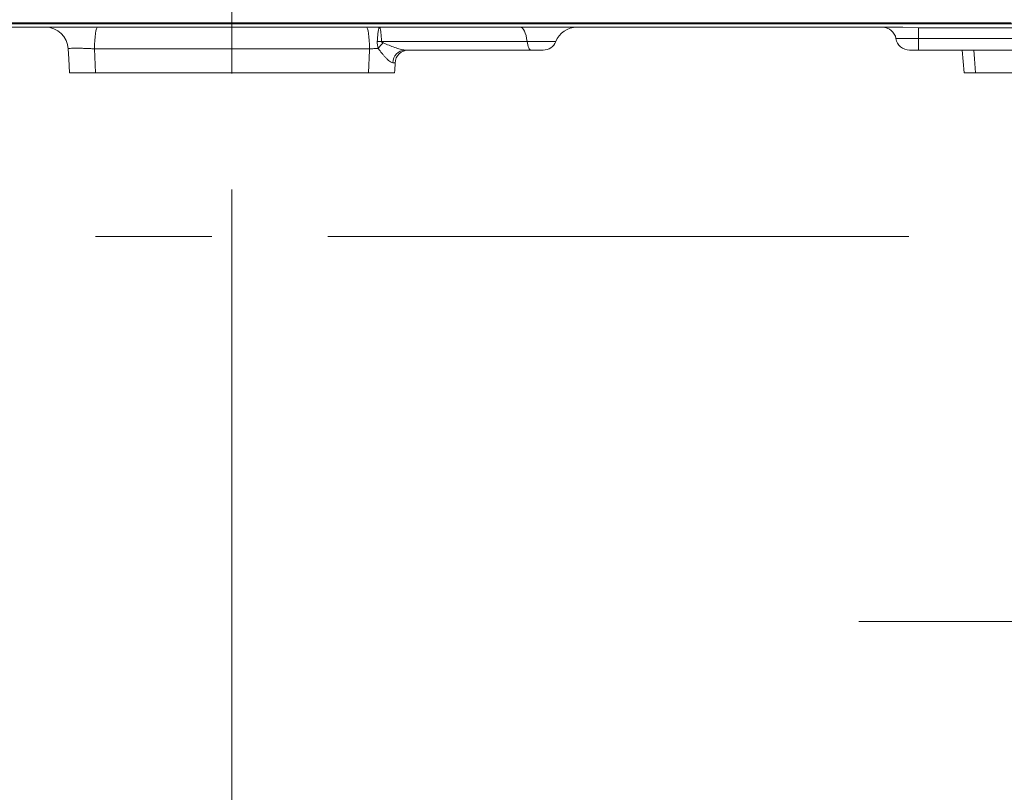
# Model space of a CAD drawing. Header units: millimetres. Extents: x 0 to 8410, y 0 to 5940.
# Tile 215 of 256: x 7441 to 7656, y 1226 to 1395. Entities that reach past the tile are written whole.
import ezdxf

# ---------------------------------------------------------------- set-up
doc = ezdxf.new("R2010")
doc.units = ezdxf.units.MM
doc.header["$LTSCALE"] = 10
doc.linetypes.add('CENTERX2', pattern=[20.32, 12.7, -2.54, 2.54, -2.54])
doc.styles.add('SLDTEXTSTYLE0', font='TXT', dxfattribs={"width": 0.605})
doc.dimstyles.new('SLDDIMSTYLE0', dxfattribs={"dimtxt": 50, "dimasz": 50, "dimexe": 0, "dimexo": 0.0625, "dimgap": 12.5, "dimtad": 1, "dimtoh": 1, "dimdec": 1, "dimrnd": 1e-09, "dimzin": 12, "dimdsep": 46, "dimtxsty": 'SLDTEXTSTYLE0', "dimsah": 1, "dimcen": 0.09, "dimadec": 0, "dimazin": 0, "dimtfac": 1, "dimtofl": 0, "dimtmove": 0, "dimatfit": 3, "dimfxl": 1, "dimfrac": 2, "dimtolj": 1, "dimtzin": 12, "dimarcsym": 0})
doc.dimstyles.new('SLDDIMSTYLE2', dxfattribs={"dimtxt": 50, "dimasz": 50, "dimexe": 0, "dimexo": 0.0625, "dimgap": 12.5, "dimtad": 1, "dimtoh": 1, "dimdec": 1, "dimrnd": 1e-09, "dimzin": 12, "dimdsep": 46, "dimtxsty": 'SLDTEXTSTYLE0', "dimsah": 1, "dimcen": 0.09, "dimadec": 0, "dimazin": 0, "dimtfac": 1, "dimtofl": 0, "dimtmove": 0, "dimatfit": 3, "dimfxl": 1, "dimfrac": 2, "dimtolj": 1, "dimtzin": 12, "dimarcsym": 0})

# ---------------------------------------------------------------- blocks, each defined once
blk = doc.blocks.new('*D47')
at = {"color": 7, "linetype": 'Continuous', "lineweight": 0}
for p, q in [((7724.5, 2078.39), (7724.5, 1048.04)), ((7487.5, 1230.52), (7487.5, 1048.04)), ((7724.5, 1063.04), (7487.5, 1063.04)), ((7724.5, 1063.04), (8199.27, 1063.04))]:
    blk.add_line(p, q, dxfattribs=at)
for points in [[(7487.5, 1063.04), (7537.5, 1055.54), (7537.5, 1070.54)], [(7724.5, 1063.04), (7674.5, 1070.54), (7674.5, 1055.54)]]:
    blk.add_solid(points, dxfattribs=at)
at = {"color": 7, "linetype": 'Continuous', "lineweight": 0, "char_height": 50, "attachment_point": 1, "style": 'SLDTEXTSTYLE0'}
for s, insert in [(' (2x M8)', (7931.58, 1127.5)), ('237', (7817.01, 1127.5))]:
    blk.add_mtext(s, dxfattribs=dict(at, insert=insert))
blk = doc.blocks.new('*D48')
at = {"color": 7, "linetype": 'Continuous', "lineweight": 0}
for p, q in [((7744.5, 2378.39), (7744.5, 1148.04)), ((7724.5, 2078.39), (7724.5, 1148.04)), ((7724.5, 1163.04), (7624.5, 1163.04)), ((7724.5, 1163.04), (7744.5, 1163.04)), ((7744.5, 1163.04), (8163.45, 1163.04))]:
    blk.add_line(p, q, dxfattribs=at)
for points in [[(7724.5, 1163.04), (7674.5, 1170.54), (7674.5, 1155.54)], [(7744.5, 1163.04), (7794.5, 1155.54), (7794.5, 1170.54)]]:
    blk.add_solid(points, dxfattribs=at)
at = {"color": 7, "linetype": 'Continuous', "lineweight": 0, "char_height": 50, "attachment_point": 1, "style": 'SLDTEXTSTYLE0'}
for s, insert in [(' (2x M8)', (7895.76, 1227.5)), ('20', (7819.38, 1227.5))]:
    blk.add_mtext(s, dxfattribs=dict(at, insert=insert))
blk = doc.blocks.new('*D49')
at = {"color": 7, "linetype": 'Continuous', "lineweight": 0}
for p, q in [((7752.5, 2693.39), (7752.5, 1248.04)), ((7724.5, 2078.39), (7724.5, 1248.04)), ((7724.5, 1263.04), (7624.5, 1263.04)), ((7724.5, 1263.04), (7752.5, 1263.04)), ((7752.5, 1263.04), (8163.45, 1263.04))]:
    blk.add_line(p, q, dxfattribs=at)
for points in [[(7724.5, 1263.04), (7674.5, 1270.54), (7674.5, 1255.54)], [(7752.5, 1263.04), (7802.5, 1255.54), (7802.5, 1270.54)]]:
    blk.add_solid(points, dxfattribs=at)
at = {"color": 7, "linetype": 'Continuous', "lineweight": 0, "char_height": 50, "attachment_point": 1, "style": 'SLDTEXTSTYLE0'}
for s, insert in [(' (2x M8)', (7895.76, 1327.5)), ('28', (7819.38, 1327.5))]:
    blk.add_mtext(s, dxfattribs=dict(at, insert=insert))

msp = doc.modelspace()

# ---------------------------------------------------------------- linework, layer by layer
at = {"color": 7, "linetype": 'CENTERX2', "lineweight": 0}
for p, q in [((7487.500719, 1230.520847), (7487.500719, 1930.747697)), ((7102.07157, 1347.230627), (7829.522576, 1347.230627))]:
    msp.add_line(p, q, dxfattribs=at)
at = {"color": 7, "linetype": 'Continuous', "lineweight": 0}
for p, q in [((7316.97864, 1393.782298), (7658.022798, 1393.782298)), ((7634.12439, 1393.044764), (7340.877048, 1393.044764)), ((7637.60691, 1392.934144), (7634.12439, 1393.044764)), ((7658.448449, 1392.934144), (7637.60691, 1392.934144)), ((7552.891343, 1388.044765), (7525.328158, 1388.044765)), ((7637.60691, 1388.044765), (7635.609648, 1388.044765)), ((7658.448449, 1388.044765), (7637.60691, 1388.044765)), ((7647.150076, 1388.044765), (7647.546179, 1383.040745)), ((7457.685827, 1383.044765), (7517.31561, 1383.044765)), ((7650.069511, 1383.044765), (7698.461435, 1383.044765))]:
    msp.add_line(p, q, dxfattribs=at)
at = {"color": 8, "linetype": 'Continuous', "lineweight": 0}
for p, q in [((7657.842285, 1393.972527), (7317.159152, 1393.972527)), ((7637.60691, 1390.544764), (7637.60691, 1392.934144)), ((7658.448449, 1390.544764), (7637.60691, 1390.544764)), ((7637.60691, 1390.544764), (7637.60691, 1388.044765)), ((7552.017248, 1389.919765), (7520.18731, 1389.919765)), ((7517.583861, 1388.306444), (7457.417576, 1388.306444))]:
    msp.add_line(p, q, dxfattribs=at)
at = {"color": 8, "linetype": 'Continuous', "lineweight": 0, "flags": 128}
for points in [[(7457.417576, 1388.306444), (7457.437961, 1389.243787), (7457.483907, 1390.138063), (7457.553764, 1390.957153), (7457.645024, 1391.671636), (7457.754406, 1392.25585), (7457.877985, 1392.688812), (7458.011319, 1392.95497), (7458.149622, 1393.044764)], [(7517.583861, 1388.306444), (7517.563476, 1389.243787), (7517.51753, 1390.138063), (7517.447674, 1390.957153), (7517.356413, 1391.671636), (7517.247031, 1392.25585), (7517.123452, 1392.688812), (7516.990119, 1392.95497), (7516.851815, 1393.044764)], [(7552.017248, 1389.919765), (7551.914184, 1390.584056), (7551.7814, 1391.192603), (7551.621816, 1391.732047), (7551.438927, 1392.190546), (7551.236755, 1392.558034), (7551.019735, 1392.826444), (7550.792633, 1392.989883), (7550.560436, 1393.044764)], [(7552.891343, 1388.044765), (7552.752017, 1388.077694), (7552.615761, 1388.175757), (7552.485547, 1388.336803), (7552.364244, 1388.557296), (7552.254512, 1388.832395), (7552.158757, 1389.156061), (7552.079088, 1389.52119), (7552.017248, 1389.919765)], [(7457.417576, 1388.306444), (7457.684238, 1383.075934), (7457.685827, 1383.044765)], [(7517.31561, 1383.044765), (7517.570521, 1388.044765), (7517.583861, 1388.306444)], [(7649.675659, 1388.044765), (7649.824343, 1386.15782), (7650.069511, 1383.044765)]]:
    msp.add_lwpolyline(points, dxfattribs=at)
at = {"color": 7, "linetype": 'Continuous', "lineweight": 0, "flags": 128}
for points in [[(7451.968136, 1383.044765), (7451.804987, 1386.15782), (7451.692383, 1388.306444)], [(7523.146345, 1385.201772), (7523.065398, 1383.657254), (7523.033301, 1383.044765)]]:
    msp.add_lwpolyline(points, dxfattribs=at)
at = {"color": 7, "linetype": 'Continuous', "lineweight": 0}
for centre, radius, start, end in [((7446.699236, 1388.044765), 5, 3, 90), ((7562.932736, 1388.044772), 4.999993, 90.00691135, 158.32300208), ((7629.693571, 1390.044765), 3, 9.59406823, 90), ((7635.609651, 1391.044765), 3, 189.59406823, 270), ((7555.516543, 1391.044765), 3.000001, 269.99617693, 337.70928902), ((7526.142233, 1385.044765), 3, 90, 177)]:
    msp.add_arc(centre, radius, start, end, dxfattribs=at)
at = {"color": 8, "linetype": 'Continuous', "lineweight": 0}
for centre, radius, start, end in [((7519.722794, 1382.077976), 7.855534, 86.60999149, 93.39000851), ((7529.318061, 1380.546953), 12.602019, 133.97650537, 141.45683882), ((7525.473678, 1385.215269), 2.833235, 92.94409567, 178.98558671)]:
    msp.add_arc(centre, radius, start, end, dxfattribs=at)
for points, knots in [([(7519.258277, 1389.919765), (7519.282771, 1390.382338), (7519.314873, 1390.805923), (7519.371668, 1391.383915), (7519.39202, 1391.565969), (7519.433895, 1391.898629), (7519.455571, 1392.050861), (7519.500035, 1392.326974), (7519.522989, 1392.451458), (7519.568367, 1392.66403), (7519.59091, 1392.753105), (7519.635536, 1392.897248), (7519.657731, 1392.952492), (7519.690213, 1393.007836), (7519.70087, 1393.021667), (7519.721848, 1393.040137), (7519.732263, 1393.044765), (7519.742286, 1393.044765)], [0, 0, 0, 0, 0.25, 0.25, 0.375, 0.375, 0.5, 0.5, 0.625, 0.625, 0.75, 0.75, 0.875, 0.875, 0.9375, 0.9375, 1, 1, 1, 1]), ([(7520.187308, 1389.919765), (7520.170199, 1390.382417), (7520.147223, 1390.806), (7520.103697, 1391.383937), (7520.087673, 1391.565965), (7520.053512, 1391.898581), (7520.03526, 1392.050795), (7519.996331, 1392.326877), (7519.975489, 1392.451347), (7519.93252, 1392.663924), (7519.910301, 1392.753011), (7519.864373, 1392.897186), (7519.840538, 1392.952447), (7519.804041, 1393.007816), (7519.791795, 1393.021653), (7519.767139, 1393.040134), (7519.75459, 1393.044765), (7519.742286, 1393.044765)], [0, 0, 0, 0, 0.25, 0.25, 0.375, 0.375, 0.5, 0.5, 0.625, 0.625, 0.75, 0.75, 0.875, 0.875, 0.9375, 0.9375, 1, 1, 1, 1]), ([(7637.60691, 1390.544764), (7637.508943, 1390.544764), (7636.856509, 1390.544764), (7635.573263, 1390.544764), (7634.330187, 1390.544764), (7633.388031, 1390.544764), (7632.778624, 1390.544764), (7632.691729, 1390.544764), (7632.651619, 1390.544764)], [0, 0, 0, 0, 0.0379273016, 0.2525833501, 0.4995899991, 0.6011063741, 0.8158714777, 1, 1, 1, 1]), ([(7457.417576, 1388.306444), (7457.060523, 1388.328166), (7456.704664, 1388.347484), (7456.172591, 1388.373005), (7455.995522, 1388.380931), (7455.641979, 1388.395585), (7455.464895, 1388.402326), (7454.947742, 1388.42022), (7454.61746, 1388.429257), (7454.14386, 1388.438458), (7453.988825, 1388.440797), (7453.692893, 1388.443881), (7453.410015, 1388.445409), (7453.152673, 1388.443894), (7452.908254, 1388.440838), (7452.791858, 1388.438518), (7452.468455, 1388.429311), (7452.287162, 1388.420269), (7451.991523, 1388.396517), (7451.877579, 1388.381639), (7451.728536, 1388.347515), (7451.691245, 1388.328162), (7451.692384, 1388.306444)], [0, 0, 0, 0, 0.125, 0.125, 0.1875, 0.1875, 0.25, 0.25, 0.375, 0.375, 0.4375, 0.4375, 0.5, 0.5625, 0.5625, 0.625, 0.625, 0.75, 0.75, 0.875, 0.875, 1, 1, 1, 1]), ([(7519.461531, 1388.399322), (7519.153524, 1388.387653), (7518.837882, 1388.37382), (7518.21154, 1388.342822), (7517.897929, 1388.325551), (7517.583861, 1388.306444)], [0, 0, 0, 0, 0.5, 0.5, 1, 1, 1, 1]), ([(7522.640885, 1385.265428), (7522.537926, 1385.269833), (7522.422871, 1385.306682), (7522.181965, 1385.427434), (7522.054663, 1385.511508), (7521.789168, 1385.716374), (7521.653774, 1385.835052), (7521.382506, 1386.092279), (7521.245907, 1386.231487), (7520.970659, 1386.526423), (7520.831368, 1386.682961), (7520.5545, 1387.005333), (7520.416869, 1387.171162), (7520.005493, 1387.679933), (7519.733231, 1388.03401), (7519.461531, 1388.399322)], [0, 0, 0, 0, 0.125, 0.125, 0.25, 0.25, 0.375, 0.375, 0.5, 0.5, 0.625, 0.625, 0.75, 0.75, 1, 1, 1, 1]), ([(7520.187308, 1389.919765), (7520.184345, 1389.879039), (7520.208483, 1389.840132), (7520.266897, 1389.779415), (7520.301371, 1389.754702), (7520.41003, 1389.686215), (7520.488395, 1389.649568), (7520.56768, 1389.615676)], [0, 0, 0, 0, 0.25, 0.25, 0.5, 0.5, 1, 1, 1, 1]), ([(7520.56768, 1389.615676), (7520.988563, 1389.435761), (7521.408076, 1389.260713), (7522.244478, 1388.924762), (7522.663738, 1388.762826), (7523.486657, 1388.467387), (7523.891248, 1388.332856), (7524.472988, 1388.174348), (7524.659363, 1388.129821), (7525.012057, 1388.065134), (7525.180155, 1388.044765), (7525.32816, 1388.044765)], [0, 0, 0, 0, 0.25, 0.25, 0.5, 0.5, 0.75, 0.75, 0.875, 0.875, 1, 1, 1, 1]), ([(7558.243467, 1389.919765), (7558.237994, 1389.919765), (7558.224969, 1389.919765), (7557.608078, 1389.919765), (7556.893321, 1389.919765), (7556.054746, 1389.919765), (7555.028603, 1389.919765), (7553.465568, 1389.919765), (7552.478987, 1389.919765), (7552.017248, 1389.919765)], [0, 0, 0, 0, 0.1290713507, 0.3071716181, 0.4640444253, 0.4862434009, 0.6644332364, 0.8429483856, 1, 1, 1, 1]), ([(7523.146345, 1385.201772), (7523.147069, 1385.215585), (7523.104652, 1385.227796), (7522.936277, 1385.249115), (7522.80869, 1385.258248), (7522.640885, 1385.265428)], [0, 0, 0, 0, 0.5, 0.5, 1, 1, 1, 1])]:
    msp.add_open_spline(points, degree=3, knots=knots, dxfattribs=at)
msp.add_open_spline([(7519.461531, 1388.399322), (7519.315447, 1388.906778), (7519.23211, 1389.425581), (7519.258277, 1389.919765)], degree=3, dxfattribs=at)
at = {"color": 7, "linetype": 'Continuous', "lineweight": 0}
for points, knots in [([(7555.488168, 1388.044765), (7555.493961, 1388.044765), (7555.511817, 1388.044765), (7555.297527, 1388.044765), (7554.882553, 1388.044765), (7554.302764, 1388.044765), (7553.639635, 1388.044765), (7553.15743, 1388.044765), (7552.917888, 1388.044765), (7552.891343, 1388.044765)], [0, 0, 0, 0, 0.08602870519, 0.26517638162, 0.44367527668, 0.62156726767, 0.79940895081, 0.97777110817, 1, 1, 1, 1]), ([(7457.685828, 1383.044765), (7457.328926, 1383.044765), (7456.972917, 1383.044765), (7456.262615, 1383.044765), (7455.904439, 1383.044765), (7455.219565, 1383.044765), (7454.890494, 1383.044765), (7454.417352, 1383.044765), (7454.263388, 1383.044765), (7453.969777, 1383.044765), (7453.688524, 1383.044765), (7453.431679, 1383.044765), (7453.187308, 1383.044765), (7453.071095, 1383.044765), (7452.749576, 1383.044765), (7452.568157, 1383.044765), (7452.345343, 1383.044765), (7452.279085, 1383.044765), (7452.166309, 1383.044765), (7452.119443, 1383.044765), (7452.006628, 1383.044765), (7451.968137, 1383.044765), (7451.968137, 1383.044765)], [0, 0, 0, 0, 0.125, 0.125, 0.25, 0.25, 0.375, 0.375, 0.4375, 0.4375, 0.5, 0.5625, 0.5625, 0.625, 0.625, 0.75, 0.75, 0.8125, 0.8125, 0.875, 0.875, 1, 1, 1, 1]), ([(7523.033301, 1383.044765), (7523.033301, 1383.044765), (7522.994806, 1383.044765), (7522.84367, 1383.044765), (7522.728854, 1383.044765), (7522.432194, 1383.044765), (7522.250718, 1383.044765), (7521.927753, 1383.044765), (7521.811611, 1383.044765), (7521.567831, 1383.044765), (7521.31128, 1383.044765), (7521.029508, 1383.044765), (7520.734846, 1383.044765), (7520.580497, 1383.044765), (7520.108851, 1383.044765), (7519.779894, 1383.044765), (7519.264703, 1383.044765), (7519.088249, 1383.044765), (7518.73565, 1383.044765), (7518.558988, 1383.044765), (7518.027941, 1383.044765), (7517.672509, 1383.044765), (7517.315609, 1383.044765)], [0, 0, 0, 0, 0.125, 0.125, 0.25, 0.25, 0.375, 0.375, 0.4375, 0.4375, 0.5, 0.5625, 0.5625, 0.625, 0.625, 0.75, 0.75, 0.8125, 0.8125, 0.875, 0.875, 1, 1, 1, 1]), ([(7650.069511, 1383.044765), (7649.607196, 1383.044765), (7648.682529, 1383.044765), (7647.86279, 1383.044765), (7647.497316, 1383.044765), (7647.589339, 1383.044765), (7647.598273, 1383.044765)], [0, 0, 0, 0, 0.3220068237, 0.6440387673, 0.9654436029, 1, 1, 1, 1])]:
    msp.add_open_spline(points, degree=3, knots=knots, dxfattribs=at)

# ---------------------------------------------------------------- dimensions: what is measured, and where the dimension line sits
for base, p2, dimstyle, picture, middle in [((7752.500719, 1263.044765), (7752.500719, 2693.391658), 'SLDDIMSTYLE2', '*D49', (7983.475159, 1263.044765)), ((7744.500719, 1163.044765), (7744.500719, 2378.391658), 'SLDDIMSTYLE2', '*D48', (7983.475159, 1163.044765)), ((7487.500719, 1063.044765), (7487.500719, 1230.520847), 'SLDDIMSTYLE0', '*D47', (8000.200259, 1063.044765))]:
    dim = msp.add_linear_dim(base=base, p1=(7724.500719, 2078.391658), p2=p2, text='<> (2x M8)', dimstyle=dimstyle, dxfattribs=at)
    dim.commit()
    dim.dimension.update_dxf_attribs({"geometry": picture, "text_midpoint": middle, "dimtype": 160})

doc.saveas('drawing.dxf')
